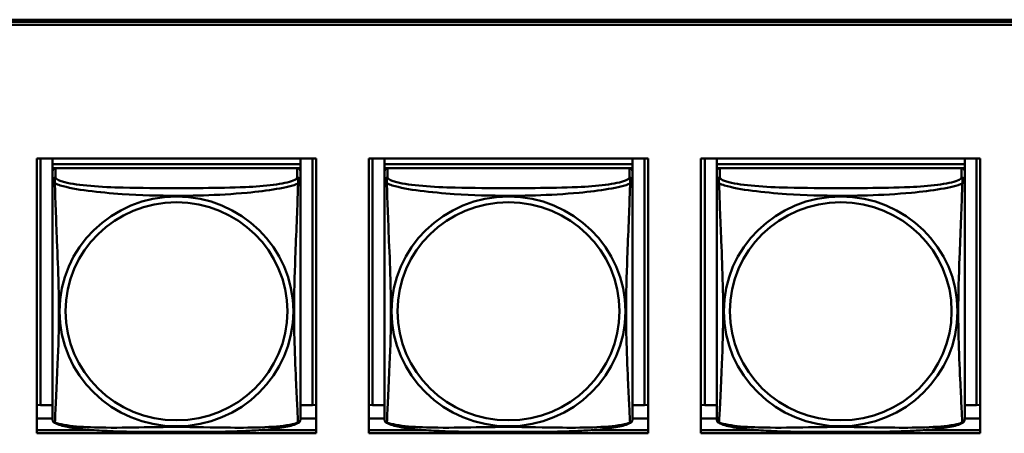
# Model space of a CAD drawing. Header units: inches. Extents: x 0.8 to 75.7, y -7.8 to 49.3.
# Tile 161 of 256: x 48.4 to 50.2, y 15.2 to 16. Entities that reach past the tile are written whole.
import ezdxf

# ---------------------------------------------------------------- set-up
doc = ezdxf.new("R2010")
doc.units = ezdxf.units.IN
doc.header["$MEASUREMENT"] = 0
doc.layers.add('Visible Edges(ROSSANSI)', color=7, linetype='Continuous', lineweight=50)
doc.layers.add('Visible Tangent Edges(ROSSANSI)', color=7, linetype='Continuous', lineweight=50)

msp = doc.modelspace()

# ---------------------------------------------------------------- linework, layer by layer
at = {"layer": 'Visible Edges(ROSSANSI)'}
for p, q in [((33.0242, 15.9996), (56.0803, 15.9996)), ((33.0242, 15.9958), (56.0803, 15.9958)), ((56.0803, 15.9958), (33.0242, 15.9958)), ((56.0803, 15.9898), (33.0242, 15.9898)), ((48.3883, 15.2127), (48.3883, 15.7354)), ((48.3883, 15.7354), (48.9208, 15.7354)), ((48.3957, 15.2663), (48.3957, 15.7354)), ((48.4183, 15.7354), (48.4183, 15.725)), ((48.8908, 15.725), (48.4183, 15.725)), ((48.4183, 15.725), (48.4183, 15.7168)), ((48.4183, 15.725), (48.8908, 15.725)), ((48.4183, 15.725), (48.4183, 15.725)), ((48.8908, 15.7354), (48.8908, 15.725)), ((48.8908, 15.725), (48.8908, 15.7168)), ((48.8908, 15.725), (48.8908, 15.725)), ((48.9134, 15.7354), (48.9134, 15.2663)), ((48.9208, 15.7354), (48.9208, 15.2127)), ((49.0209, 15.2127), (49.0209, 15.7354)), ((49.0209, 15.7354), (49.5533, 15.7354)), ((49.0282, 15.2663), (49.0282, 15.7354)), ((49.0509, 15.7354), (49.0509, 15.725)), ((49.5233, 15.725), (49.0509, 15.725)), ((49.0509, 15.725), (49.0509, 15.7168)), ((49.0509, 15.725), (49.5233, 15.725)), ((49.0509, 15.725), (49.0509, 15.725)), ((49.5233, 15.7354), (49.5233, 15.725)), ((49.5233, 15.725), (49.5233, 15.7168)), ((49.5233, 15.725), (49.5233, 15.725)), ((49.5459, 15.7354), (49.5459, 15.2663)), ((49.5533, 15.7354), (49.5533, 15.2127)), ((49.6534, 15.2127), (49.6534, 15.7354)), ((49.6534, 15.7354), (50.1859, 15.7354)), ((49.6612, 15.2663), (49.6612, 15.7354)), ((49.6838, 15.7354), (49.6838, 15.725)), ((50.1562, 15.725), (49.6838, 15.725)), ((49.6838, 15.725), (49.6838, 15.7168)), ((49.6838, 15.725), (50.1562, 15.725)), ((49.6838, 15.725), (49.6838, 15.725)), ((50.1562, 15.7354), (50.1562, 15.725)), ((50.1562, 15.725), (50.1562, 15.7168)), ((50.1562, 15.725), (50.1562, 15.725)), ((50.1789, 15.7354), (50.1789, 15.2663)), ((50.1859, 15.7354), (50.1859, 15.2127)), ((48.4183, 15.7111), (48.4183, 15.7168)), ((48.4183, 15.7168), (48.4241, 15.7168)), ((48.4183, 15.711), (48.4183, 15.6933)), ((48.8848, 15.7168), (48.4242, 15.7168)), ((48.885, 15.7168), (48.8908, 15.7168)), ((48.8908, 15.7168), (48.8908, 15.711)), ((48.8908, 15.6933), (48.8908, 15.711)), ((49.0509, 15.7111), (49.0509, 15.7168)), ((49.0509, 15.7168), (49.0567, 15.7168)), ((49.0509, 15.711), (49.0509, 15.6933)), ((49.5174, 15.7168), (49.0568, 15.7168)), ((49.5175, 15.7168), (49.5233, 15.7168)), ((49.5233, 15.7168), (49.5233, 15.711)), ((49.5233, 15.6933), (49.5233, 15.711)), ((49.6838, 15.7111), (49.6838, 15.7168)), ((49.6838, 15.7168), (49.6896, 15.7168)), ((49.6838, 15.711), (49.6838, 15.6933)), ((50.1503, 15.7168), (49.6897, 15.7168)), ((50.1504, 15.7168), (50.1562, 15.7168)), ((50.1562, 15.7168), (50.1562, 15.711)), ((50.1562, 15.6933), (50.1562, 15.711)), ((48.3957, 15.2663), (48.3883, 15.2666)), ((48.4183, 15.2663), (48.3957, 15.2663)), ((48.9134, 15.2663), (48.8908, 15.2663)), ((48.9134, 15.2663), (48.9208, 15.2666)), ((49.0282, 15.2663), (49.0209, 15.2666)), ((49.0509, 15.2663), (49.0282, 15.2663)), ((49.5459, 15.2663), (49.5233, 15.2663)), ((49.5459, 15.2663), (49.5533, 15.2666)), ((49.6612, 15.2663), (49.6534, 15.2666)), ((49.6838, 15.2663), (49.6612, 15.2663)), ((50.1789, 15.2663), (50.1562, 15.2663)), ((50.1789, 15.2663), (50.1859, 15.2666)), ((48.4183, 15.2406), (48.3883, 15.2406)), ((48.9208, 15.2406), (48.8908, 15.2406)), ((49.0509, 15.2406), (49.0209, 15.2406)), ((49.5533, 15.2406), (49.5233, 15.2406)), ((49.6838, 15.2406), (49.6534, 15.2406)), ((50.1859, 15.2406), (50.1562, 15.2406)), ((48.3883, 15.2187), (48.4951, 15.2187)), ((48.814, 15.2187), (48.9208, 15.2187)), ((49.0209, 15.2187), (49.1276, 15.2187)), ((49.4465, 15.2187), (49.5533, 15.2187)), ((49.6534, 15.2187), (49.7606, 15.2187)), ((50.0794, 15.2187), (50.1859, 15.2187)), ((48.9208, 15.2127), (48.3883, 15.2127)), ((49.5533, 15.2127), (49.0209, 15.2127)), ((50.1859, 15.2127), (49.6534, 15.2127))]:
    msp.add_line(p, q, dxfattribs=at)
for centre, start, end in [((48.4321, 15.2404), 180, 189.1496), ((48.877, 15.2404), 350.8504, 360), ((49.0646, 15.2404), 180, 189.1496), ((49.5095, 15.2404), 350.8504, 360), ((49.6976, 15.2404), 180, 189.1496), ((50.1425, 15.2404), 350.8504, 360)]:
    msp.add_arc(centre, 0.0138, start, end, dxfattribs=at)
for centre, major_axis, start_param, end_param in [((48.4242, 15.711), (-0.00591, 0), 4.712389, 6.283185), ((48.8848, 15.711), (0.00591, 0), 0, 1.570796), ((49.0568, 15.711), (-0.00591, 0), 4.712389, 6.283185), ((49.5174, 15.711), (0.00591, 0), 0, 1.570796), ((49.6897, 15.711), (-0.00591, 0), 4.712389, 6.283185), ((50.1503, 15.711), (0.00591, 0), 0, 1.570796)]:
    msp.add_ellipse(centre, major_axis=major_axis, ratio=0.981793, start_param=start_param, end_param=end_param, dxfattribs=at)
for points, knots in [([(48.4183, 15.6933), (48.4183, 15.6908), (48.4183, 15.6861), (48.4183, 15.68), (48.4183, 15.6688), (48.4183, 15.6524), (48.4183, 15.6345), (48.4183, 15.6167), (48.4183, 15.5975), (48.4183, 15.5783), (48.4183, 15.5512), (48.4183, 15.524), (48.4183, 15.4972), (48.4183, 15.4805), (48.4183, 15.4639), (48.4183, 15.4473), (48.4183, 15.414), (48.4183, 15.3808), (48.4183, 15.3486), (48.4183, 15.3085), (48.4183, 15.268), (48.4183, 15.2494), (48.4183, 15.2436), (48.4183, 15.2404), (48.4183, 15.2404)], [0.325731, 0.325731, 0.325731, 0.325731, 0.404774, 0.404774, 0.404774, 0.550532, 0.550532, 0.550532, 0.69629, 0.69629, 0.69629, 0.902598, 0.902598, 0.902598, 1.03154, 1.03154, 1.03154, 1.289425, 1.289425, 1.289425, 1.610774, 1.610774, 1.610774, 1.710218, 1.710218, 1.710218, 1.710218]), ([(48.8908, 15.2404), (48.8908, 15.2404), (48.8908, 15.2413), (48.8908, 15.2429), (48.8908, 15.2476), (48.8908, 15.2585), (48.8908, 15.2724), (48.8908, 15.2862), (48.8908, 15.3028), (48.8908, 15.3202), (48.8908, 15.3448), (48.8908, 15.3712), (48.8908, 15.3976), (48.8908, 15.4141), (48.8908, 15.4306), (48.8908, 15.4473), (48.8908, 15.4805), (48.8908, 15.5138), (48.8908, 15.5477), (48.8908, 15.5901), (48.8908, 15.6359), (48.8908, 15.6674), (48.8908, 15.6799), (48.8908, 15.6892), (48.8908, 15.6933)], [0.352862, 0.352862, 0.352862, 0.352862, 0.404774, 0.404774, 0.404774, 0.550532, 0.550532, 0.550532, 0.69629, 0.69629, 0.69629, 0.902598, 0.902598, 0.902598, 1.03154, 1.03154, 1.03154, 1.289425, 1.289425, 1.289425, 1.610774, 1.610774, 1.610774, 1.73735, 1.73735, 1.73735, 1.73735]), ([(49.0509, 15.6933), (49.0509, 15.6908), (49.0509, 15.6861), (49.0509, 15.68), (49.0509, 15.6688), (49.0509, 15.6524), (49.0509, 15.6345), (49.0509, 15.6167), (49.0509, 15.5975), (49.0509, 15.5783), (49.0509, 15.5512), (49.0509, 15.524), (49.0509, 15.4972), (49.0509, 15.4805), (49.0509, 15.4639), (49.0509, 15.4473), (49.0509, 15.414), (49.0509, 15.3808), (49.0509, 15.3486), (49.0509, 15.3085), (49.0509, 15.268), (49.0509, 15.2494), (49.0509, 15.2436), (49.0509, 15.2404), (49.0509, 15.2404)], [0.325731, 0.325731, 0.325731, 0.325731, 0.404774, 0.404774, 0.404774, 0.550532, 0.550532, 0.550532, 0.69629, 0.69629, 0.69629, 0.902598, 0.902598, 0.902598, 1.03154, 1.03154, 1.03154, 1.289425, 1.289425, 1.289425, 1.610774, 1.610774, 1.610774, 1.710218, 1.710218, 1.710218, 1.710218]), ([(49.5233, 15.2404), (49.5233, 15.2404), (49.5233, 15.2413), (49.5233, 15.2429), (49.5233, 15.2476), (49.5233, 15.2585), (49.5233, 15.2724), (49.5233, 15.2862), (49.5233, 15.3028), (49.5233, 15.3202), (49.5233, 15.3448), (49.5233, 15.3712), (49.5233, 15.3976), (49.5233, 15.4141), (49.5233, 15.4306), (49.5233, 15.4473), (49.5233, 15.4805), (49.5233, 15.5138), (49.5233, 15.5477), (49.5233, 15.5901), (49.5233, 15.6359), (49.5233, 15.6674), (49.5233, 15.6799), (49.5233, 15.6892), (49.5233, 15.6933)], [0.352862, 0.352862, 0.352862, 0.352862, 0.404774, 0.404774, 0.404774, 0.550532, 0.550532, 0.550532, 0.69629, 0.69629, 0.69629, 0.902598, 0.902598, 0.902598, 1.03154, 1.03154, 1.03154, 1.289425, 1.289425, 1.289425, 1.610774, 1.610774, 1.610774, 1.73735, 1.73735, 1.73735, 1.73735]), ([(49.6838, 15.6933), (49.6838, 15.6908), (49.6838, 15.6861), (49.6838, 15.68), (49.6838, 15.6688), (49.6838, 15.6524), (49.6838, 15.6345), (49.6838, 15.6167), (49.6838, 15.5975), (49.6838, 15.5783), (49.6838, 15.5512), (49.6838, 15.524), (49.6838, 15.4972), (49.6838, 15.4805), (49.6838, 15.4639), (49.6838, 15.4473), (49.6838, 15.414), (49.6838, 15.3808), (49.6838, 15.3486), (49.6838, 15.3085), (49.6838, 15.268), (49.6838, 15.2494), (49.6838, 15.2436), (49.6838, 15.2404), (49.6838, 15.2404)], [0.325731, 0.325731, 0.325731, 0.325731, 0.404774, 0.404774, 0.404774, 0.550532, 0.550532, 0.550532, 0.69629, 0.69629, 0.69629, 0.902598, 0.902598, 0.902598, 1.03154, 1.03154, 1.03154, 1.289425, 1.289425, 1.289425, 1.610774, 1.610774, 1.610774, 1.710218, 1.710218, 1.710218, 1.710218]), ([(50.1562, 15.2404), (50.1562, 15.2404), (50.1562, 15.2413), (50.1562, 15.2429), (50.1562, 15.2476), (50.1562, 15.2585), (50.1562, 15.2724), (50.1562, 15.2862), (50.1562, 15.3028), (50.1562, 15.3202), (50.1562, 15.3448), (50.1562, 15.3712), (50.1562, 15.3976), (50.1562, 15.4141), (50.1562, 15.4306), (50.1562, 15.4473), (50.1562, 15.4805), (50.1562, 15.5138), (50.1562, 15.5477), (50.1562, 15.5901), (50.1562, 15.6359), (50.1562, 15.6674), (50.1562, 15.6799), (50.1562, 15.6892), (50.1562, 15.6933)], [0.352862, 0.352862, 0.352862, 0.352862, 0.404774, 0.404774, 0.404774, 0.550532, 0.550532, 0.550532, 0.69629, 0.69629, 0.69629, 0.902598, 0.902598, 0.902598, 1.03154, 1.03154, 1.03154, 1.289425, 1.289425, 1.289425, 1.610774, 1.610774, 1.610774, 1.73735, 1.73735, 1.73735, 1.73735]), ([(48.4225, 15.2323), (48.4219, 15.2326), (48.4214, 15.2329), (48.4205, 15.2338), (48.4201, 15.2342), (48.4195, 15.2351), (48.4193, 15.2355), (48.4189, 15.2364), (48.4188, 15.2368), (48.4186, 15.2375), (48.4185, 15.2379), (48.4185, 15.2382)], [0.02273771, 0.02273771, 0.02273771, 0.02273771, 0.02954865, 0.02954865, 0.03635958, 0.03635958, 0.04317052, 0.04317052, 0.04998146, 0.04998146, 0.0567924, 0.0567924, 0.0567924, 0.0567924]), ([(48.8866, 15.2323), (48.8832, 15.2305), (48.8797, 15.2292), (48.8717, 15.2268), (48.8672, 15.2257), (48.8577, 15.2239), (48.8527, 15.223), (48.8416, 15.2214), (48.8354, 15.2207), (48.8215, 15.2193), (48.8137, 15.2187), (48.7959, 15.2175), (48.7857, 15.217), (48.7608, 15.2161), (48.746, 15.2157), (48.7144, 15.2153), (48.6973, 15.2152), (48.6633, 15.2151), (48.6464, 15.2151), (48.6124, 15.2152), (48.5953, 15.2153), (48.5613, 15.2157), (48.5442, 15.2161), (48.5139, 15.2174), (48.5008, 15.2182), (48.4798, 15.22), (48.4718, 15.2209), (48.4582, 15.2227), (48.4524, 15.2236), (48.4424, 15.2256), (48.438, 15.2267), (48.4297, 15.2291), (48.426, 15.2304), (48.4225, 15.2323)], [-1.678204, -1.678204, -1.678204, -1.678204, -1.629815, -1.629815, -1.580861, -1.580861, -1.532583, -1.532583, -1.479316, -1.479316, -1.416961, -1.416961, -1.337799, -1.337799, -1.226353, -1.226353, -1.09702, -1.09702, -0.967687, -0.967687, -0.838354, -0.838354, -0.709022, -0.709022, -0.60577, -0.60577, -0.53827, -0.53827, -0.483941, -0.483941, -0.435529, -0.435529, -0.384876, -0.384876, -0.384876, -0.384876]), ([(48.8866, 15.2323), (48.8871, 15.2326), (48.8876, 15.2329), (48.8885, 15.2338), (48.8889, 15.2342), (48.8895, 15.2351), (48.8898, 15.2355), (48.8901, 15.2364), (48.8903, 15.2368), (48.8905, 15.2375), (48.8905, 15.2379), (48.8906, 15.2382)], [0.02273771, 0.02273771, 0.02273771, 0.02273771, 0.02954865, 0.02954865, 0.03635958, 0.03635958, 0.04317052, 0.04317052, 0.04998146, 0.04998146, 0.0567924, 0.0567924, 0.0567924, 0.0567924]), ([(49.055, 15.2323), (49.0545, 15.2326), (49.054, 15.2329), (49.0531, 15.2338), (49.0527, 15.2342), (49.0521, 15.2351), (49.0518, 15.2355), (49.0515, 15.2364), (49.0514, 15.2368), (49.0512, 15.2375), (49.0511, 15.2379), (49.051, 15.2382)], [0.02273771, 0.02273771, 0.02273771, 0.02273771, 0.02954865, 0.02954865, 0.03635958, 0.03635958, 0.04317052, 0.04317052, 0.04998146, 0.04998146, 0.0567924, 0.0567924, 0.0567924, 0.0567924]), ([(49.5191, 15.2323), (49.5157, 15.2305), (49.5122, 15.2292), (49.5042, 15.2268), (49.4998, 15.2257), (49.4903, 15.2239), (49.4853, 15.223), (49.4741, 15.2214), (49.4679, 15.2207), (49.454, 15.2193), (49.4463, 15.2187), (49.4285, 15.2175), (49.4182, 15.217), (49.3933, 15.2161), (49.3786, 15.2157), (49.3469, 15.2153), (49.3299, 15.2152), (49.2959, 15.2151), (49.2789, 15.2151), (49.2449, 15.2152), (49.2279, 15.2153), (49.1939, 15.2157), (49.1767, 15.2161), (49.1465, 15.2174), (49.1334, 15.2182), (49.1124, 15.22), (49.1043, 15.2209), (49.0907, 15.2227), (49.085, 15.2236), (49.0749, 15.2256), (49.0705, 15.2267), (49.0623, 15.2291), (49.0586, 15.2304), (49.055, 15.2323)], [-1.678204, -1.678204, -1.678204, -1.678204, -1.629815, -1.629815, -1.580861, -1.580861, -1.532583, -1.532583, -1.479316, -1.479316, -1.416961, -1.416961, -1.337799, -1.337799, -1.226353, -1.226353, -1.09702, -1.09702, -0.967687, -0.967687, -0.838354, -0.838354, -0.709022, -0.709022, -0.60577, -0.60577, -0.53827, -0.53827, -0.483941, -0.483941, -0.435529, -0.435529, -0.384876, -0.384876, -0.384876, -0.384876]), ([(49.5191, 15.2323), (49.5197, 15.2326), (49.5202, 15.2329), (49.5211, 15.2338), (49.5215, 15.2342), (49.5221, 15.2351), (49.5223, 15.2355), (49.5227, 15.2364), (49.5228, 15.2368), (49.523, 15.2375), (49.5231, 15.2379), (49.5231, 15.2382)], [0.02273771, 0.02273771, 0.02273771, 0.02273771, 0.02954865, 0.02954865, 0.03635958, 0.03635958, 0.04317052, 0.04317052, 0.04998146, 0.04998146, 0.0567924, 0.0567924, 0.0567924, 0.0567924]), ([(49.688, 15.2323), (49.6874, 15.2326), (49.6869, 15.2329), (49.686, 15.2338), (49.6856, 15.2342), (49.685, 15.2351), (49.6848, 15.2355), (49.6844, 15.2364), (49.6843, 15.2368), (49.6841, 15.2375), (49.684, 15.2379), (49.684, 15.2382)], [0.02273771, 0.02273771, 0.02273771, 0.02273771, 0.02954865, 0.02954865, 0.03635958, 0.03635958, 0.04317052, 0.04317052, 0.04998146, 0.04998146, 0.0567924, 0.0567924, 0.0567924, 0.0567924]), ([(50.1521, 15.2323), (50.1487, 15.2305), (50.1452, 15.2292), (50.1372, 15.2268), (50.1327, 15.2257), (50.1232, 15.2239), (50.1182, 15.223), (50.1071, 15.2214), (50.1009, 15.2207), (50.087, 15.2193), (50.0792, 15.2187), (50.0614, 15.2175), (50.0512, 15.217), (50.0263, 15.2161), (50.0115, 15.2157), (49.9799, 15.2153), (49.9628, 15.2152), (49.9288, 15.2151), (49.9118, 15.2151), (49.8778, 15.2152), (49.8608, 15.2153), (49.8268, 15.2157), (49.8097, 15.2161), (49.7794, 15.2174), (49.7663, 15.2182), (49.7453, 15.22), (49.7373, 15.2209), (49.7236, 15.2227), (49.7179, 15.2236), (49.7079, 15.2256), (49.7034, 15.2267), (49.6952, 15.2291), (49.6915, 15.2304), (49.688, 15.2323)], [-1.678204, -1.678204, -1.678204, -1.678204, -1.629815, -1.629815, -1.580861, -1.580861, -1.532583, -1.532583, -1.479316, -1.479316, -1.416961, -1.416961, -1.337799, -1.337799, -1.226353, -1.226353, -1.09702, -1.09702, -0.967687, -0.967687, -0.838354, -0.838354, -0.709022, -0.709022, -0.60577, -0.60577, -0.53827, -0.53827, -0.483941, -0.483941, -0.435529, -0.435529, -0.384876, -0.384876, -0.384876, -0.384876]), ([(50.1521, 15.2323), (50.1526, 15.2326), (50.1531, 15.2329), (50.154, 15.2338), (50.1544, 15.2342), (50.155, 15.2351), (50.1553, 15.2355), (50.1556, 15.2364), (50.1557, 15.2368), (50.1559, 15.2375), (50.156, 15.2379), (50.1561, 15.2382)], [0.02273771, 0.02273771, 0.02273771, 0.02273771, 0.02954865, 0.02954865, 0.03635958, 0.03635958, 0.04317052, 0.04317052, 0.04998146, 0.04998146, 0.0567924, 0.0567924, 0.0567924, 0.0567924])]:
    msp.add_open_spline(points, degree=3, knots=knots, dxfattribs=at)
at = {"layer": 'Visible Tangent Edges(ROSSANSI)'}
for p, q in [((48.4242, 15.6991), (48.4242, 15.7168)), ((48.8848, 15.7168), (48.8848, 15.6991)), ((49.0568, 15.6991), (49.0568, 15.7168)), ((49.5174, 15.7168), (49.5174, 15.6991)), ((49.6897, 15.6991), (49.6897, 15.7168)), ((50.1503, 15.7168), (50.1503, 15.6991))]:
    msp.add_line(p, q, dxfattribs=at)
for centre, major_axis, start_param, end_param in [((48.4242, 15.6933), (-0.00591, 0), 4.712389, 6.283185), ((48.8848, 15.6933), (0.00591, 0), 0, 1.570796), ((49.0568, 15.6933), (-0.00591, 0), 4.712389, 6.283185), ((49.5174, 15.6933), (0.00591, 0), 0, 1.570796), ((49.6897, 15.6933), (-0.00591, 0), 4.712389, 6.283185), ((50.1503, 15.6933), (0.00591, 0), 0, 1.570796)]:
    msp.add_ellipse(centre, major_axis=major_axis, ratio=0.981793, start_param=start_param, end_param=end_param, dxfattribs=at)
for centre, major_axis in [((48.6545, 15.4446), (-0.2227, 0)), ((49.2871, 15.4446), (-0.2227, 0)), ((49.92, 15.4446), (-0.2227, 0)), ((48.6545, 15.4448), (-0.2113, 0)), ((49.2871, 15.4448), (-0.2113, 0)), ((49.92, 15.4448), (-0.2113, 0))]:
    msp.add_ellipse(centre, major_axis=major_axis, ratio=0.981793, dxfattribs=at)
for points, knots in [([(48.4183, 15.6933), (48.4183, 15.693), (48.4183, 15.6928), (48.4184, 15.6924), (48.4184, 15.6922), (48.4186, 15.6919), (48.4186, 15.6918), (48.4188, 15.6916), (48.4188, 15.6915), (48.4191, 15.6912), (48.4192, 15.691), (48.4198, 15.6905), (48.4203, 15.6901), (48.4214, 15.6891), (48.4221, 15.6886), (48.4228, 15.688)], [-0.0844808, -0.0844808, -0.0844808, -0.0844808, -0.06943799, -0.06943799, -0.05587828, -0.05587828, -0.04740346, -0.04740346, -0.04210669, -0.04210669, -0.03151317, -0.03151317, -0.01456352, -0.01456352, 0.00026741, 0.00026741, 0.00026741, 0.00026741]), ([(48.4228, 15.688), (48.4226, 15.6892), (48.4225, 15.6902), (48.4225, 15.6922), (48.4225, 15.6931), (48.4227, 15.6944), (48.4228, 15.6949), (48.4229, 15.6955), (48.423, 15.6957), (48.4232, 15.6962), (48.4233, 15.6965), (48.4235, 15.6972), (48.4237, 15.6976), (48.424, 15.6984), (48.4241, 15.6988), (48.4242, 15.6991)], [-0.00026741, -0.00026741, -0.00026741, -0.00026741, 0.01456352, 0.01456352, 0.03151317, 0.03151317, 0.04210669, 0.04210669, 0.04740346, 0.04740346, 0.05587828, 0.05587828, 0.06943799, 0.06943799, 0.0844808, 0.0844808, 0.0844808, 0.0844808]), ([(48.4228, 15.2331), (48.423, 15.2347), (48.4231, 15.237), (48.4233, 15.2399), (48.4243, 15.2597), (48.4265, 15.3029), (48.4282, 15.3444), (48.4295, 15.3777), (48.4305, 15.4112), (48.4305, 15.4447), (48.4305, 15.4614), (48.4303, 15.4782), (48.4299, 15.4952), (48.4292, 15.5224), (48.4281, 15.5504), (48.4269, 15.579), (48.4261, 15.5992), (48.4252, 15.6196), (48.4245, 15.6389), (48.4238, 15.658), (48.4232, 15.6757), (48.4228, 15.688)], [-1.657319, -1.657319, -1.657319, -1.657319, -1.610774, -1.610774, -1.610774, -1.289425, -1.289425, -1.289425, -1.03154, -1.03154, -1.03154, -0.902598, -0.902598, -0.902598, -0.69629, -0.69629, -0.69629, -0.550532, -0.550532, -0.550532, -0.405761, -0.405761, -0.405761, -0.405761]), ([(48.4228, 15.688), (48.4257, 15.6868), (48.4292, 15.6855), (48.4332, 15.6843), (48.4608, 15.6759), (48.5078, 15.6708), (48.5513, 15.6679), (48.5863, 15.6656), (48.6205, 15.6646), (48.6545, 15.6646), (48.6716, 15.6646), (48.6886, 15.6648), (48.7058, 15.6654), (48.7333, 15.6663), (48.7614, 15.6678), (48.7891, 15.6704), (48.8086, 15.6722), (48.828, 15.6745), (48.8453, 15.6775), (48.8624, 15.6804), (48.8774, 15.684), (48.8862, 15.688)], [-1.657319, -1.657319, -1.657319, -1.657319, -1.610774, -1.610774, -1.610774, -1.289425, -1.289425, -1.289425, -1.03154, -1.03154, -1.03154, -0.902598, -0.902598, -0.902598, -0.69629, -0.69629, -0.69629, -0.550532, -0.550532, -0.550532, -0.405761, -0.405761, -0.405761, -0.405761]), ([(48.8848, 15.6991), (48.8843, 15.6972), (48.8815, 15.6952), (48.8771, 15.6934), (48.869, 15.6901), (48.8551, 15.6874), (48.839, 15.6854), (48.8228, 15.6834), (48.8046, 15.682), (48.786, 15.6812), (48.7596, 15.6799), (48.7324, 15.6795), (48.7053, 15.6793), (48.6884, 15.6792), (48.6715, 15.6792), (48.6545, 15.6792), (48.6207, 15.6792), (48.5868, 15.6792), (48.5531, 15.6801), (48.5111, 15.6812), (48.4672, 15.6839), (48.4416, 15.6903), (48.4316, 15.6929), (48.4252, 15.696), (48.4242, 15.6991)], [0.325731, 0.325731, 0.325731, 0.325731, 0.404774, 0.404774, 0.404774, 0.550532, 0.550532, 0.550532, 0.69629, 0.69629, 0.69629, 0.902598, 0.902598, 0.902598, 1.03154, 1.03154, 1.03154, 1.289425, 1.289425, 1.289425, 1.610774, 1.610774, 1.610774, 1.73735, 1.73735, 1.73735, 1.73735]), ([(48.8862, 15.688), (48.8861, 15.6841), (48.886, 15.6795), (48.8858, 15.6745), (48.8847, 15.6401), (48.8826, 15.5909), (48.8809, 15.547), (48.8795, 15.5117), (48.8785, 15.4781), (48.8785, 15.4447), (48.8785, 15.4279), (48.8788, 15.4112), (48.8792, 15.3945), (48.8799, 15.3677), (48.881, 15.3406), (48.8822, 15.3148), (48.883, 15.2966), (48.8838, 15.2791), (48.8846, 15.2643), (48.8853, 15.2497), (48.8859, 15.2381), (48.8862, 15.2331)], [-1.657319, -1.657319, -1.657319, -1.657319, -1.610774, -1.610774, -1.610774, -1.289425, -1.289425, -1.289425, -1.03154, -1.03154, -1.03154, -0.902598, -0.902598, -0.902598, -0.69629, -0.69629, -0.69629, -0.550532, -0.550532, -0.550532, -0.405761, -0.405761, -0.405761, -0.405761]), ([(48.8848, 15.6991), (48.8849, 15.6988), (48.8851, 15.6984), (48.8854, 15.6976), (48.8855, 15.6972), (48.8858, 15.6965), (48.8859, 15.6962), (48.8861, 15.6957), (48.8861, 15.6955), (48.8863, 15.6949), (48.8864, 15.6944), (48.8866, 15.6931), (48.8866, 15.6922), (48.8865, 15.6902), (48.8864, 15.6892), (48.8862, 15.688)], [-0.0844808, -0.0844808, -0.0844808, -0.0844808, -0.06943799, -0.06943799, -0.05587828, -0.05587828, -0.04740346, -0.04740346, -0.04210669, -0.04210669, -0.03151317, -0.03151317, -0.01456352, -0.01456352, 0.00026741, 0.00026741, 0.00026741, 0.00026741]), ([(48.8862, 15.688), (48.887, 15.6886), (48.8876, 15.6891), (48.8888, 15.6901), (48.8892, 15.6905), (48.8898, 15.691), (48.89, 15.6912), (48.8902, 15.6915), (48.8903, 15.6916), (48.8904, 15.6918), (48.8905, 15.6919), (48.8906, 15.6922), (48.8907, 15.6924), (48.8907, 15.6928), (48.8908, 15.693), (48.8908, 15.6933)], [-0.00026741, -0.00026741, -0.00026741, -0.00026741, 0.01456352, 0.01456352, 0.03151317, 0.03151317, 0.04210669, 0.04210669, 0.04740346, 0.04740346, 0.05587828, 0.05587828, 0.06943799, 0.06943799, 0.0844808, 0.0844808, 0.0844808, 0.0844808]), ([(49.0509, 15.6933), (49.0509, 15.693), (49.0509, 15.6928), (49.0509, 15.6924), (49.051, 15.6922), (49.0511, 15.6919), (49.0512, 15.6918), (49.0513, 15.6916), (49.0514, 15.6915), (49.0516, 15.6912), (49.0518, 15.691), (49.0524, 15.6905), (49.0528, 15.6901), (49.054, 15.6891), (49.0546, 15.6886), (49.0554, 15.688)], [-0.0844808, -0.0844808, -0.0844808, -0.0844808, -0.06943799, -0.06943799, -0.05587828, -0.05587828, -0.04740346, -0.04740346, -0.04210669, -0.04210669, -0.03151317, -0.03151317, -0.01456352, -0.01456352, 0.00026741, 0.00026741, 0.00026741, 0.00026741]), ([(49.0554, 15.688), (49.0552, 15.6892), (49.0551, 15.6902), (49.055, 15.6922), (49.0551, 15.6931), (49.0552, 15.6944), (49.0553, 15.6949), (49.0555, 15.6955), (49.0556, 15.6957), (49.0557, 15.6962), (49.0558, 15.6965), (49.0561, 15.6972), (49.0562, 15.6976), (49.0565, 15.6984), (49.0567, 15.6988), (49.0568, 15.6991)], [-0.00026741, -0.00026741, -0.00026741, -0.00026741, 0.01456352, 0.01456352, 0.03151317, 0.03151317, 0.04210669, 0.04210669, 0.04740346, 0.04740346, 0.05587828, 0.05587828, 0.06943799, 0.06943799, 0.0844808, 0.0844808, 0.0844808, 0.0844808]), ([(49.0554, 15.2331), (49.0555, 15.2347), (49.0556, 15.237), (49.0558, 15.2399), (49.0569, 15.2597), (49.059, 15.3029), (49.0607, 15.3444), (49.0621, 15.3777), (49.0631, 15.4112), (49.0631, 15.4447), (49.0631, 15.4614), (49.0629, 15.4782), (49.0624, 15.4952), (49.0618, 15.5224), (49.0606, 15.5504), (49.0594, 15.579), (49.0586, 15.5992), (49.0578, 15.6196), (49.057, 15.6389), (49.0563, 15.658), (49.0557, 15.6757), (49.0554, 15.688)], [-1.657319, -1.657319, -1.657319, -1.657319, -1.610774, -1.610774, -1.610774, -1.289425, -1.289425, -1.289425, -1.03154, -1.03154, -1.03154, -0.902598, -0.902598, -0.902598, -0.69629, -0.69629, -0.69629, -0.550532, -0.550532, -0.550532, -0.405761, -0.405761, -0.405761, -0.405761]), ([(49.0554, 15.688), (49.0582, 15.6868), (49.0617, 15.6855), (49.0657, 15.6843), (49.0933, 15.6759), (49.1404, 15.6708), (49.1839, 15.6679), (49.2188, 15.6656), (49.253, 15.6646), (49.2871, 15.6646), (49.3041, 15.6646), (49.3212, 15.6648), (49.3383, 15.6654), (49.3658, 15.6663), (49.394, 15.6678), (49.4216, 15.6704), (49.4412, 15.6722), (49.4605, 15.6745), (49.4778, 15.6775), (49.495, 15.6804), (49.5099, 15.684), (49.5188, 15.688)], [-1.657319, -1.657319, -1.657319, -1.657319, -1.610774, -1.610774, -1.610774, -1.289425, -1.289425, -1.289425, -1.03154, -1.03154, -1.03154, -0.902598, -0.902598, -0.902598, -0.69629, -0.69629, -0.69629, -0.550532, -0.550532, -0.550532, -0.405761, -0.405761, -0.405761, -0.405761]), ([(49.5174, 15.6991), (49.5168, 15.6972), (49.5141, 15.6952), (49.5097, 15.6934), (49.5016, 15.6901), (49.4877, 15.6874), (49.4715, 15.6854), (49.4554, 15.6834), (49.4372, 15.682), (49.4186, 15.6812), (49.3922, 15.6799), (49.3649, 15.6795), (49.3378, 15.6793), (49.3209, 15.6792), (49.304, 15.6792), (49.2871, 15.6792), (49.2532, 15.6792), (49.2194, 15.6792), (49.1857, 15.6801), (49.1437, 15.6812), (49.0997, 15.6839), (49.0742, 15.6903), (49.0641, 15.6929), (49.0577, 15.696), (49.0568, 15.6991)], [0.325731, 0.325731, 0.325731, 0.325731, 0.404774, 0.404774, 0.404774, 0.550532, 0.550532, 0.550532, 0.69629, 0.69629, 0.69629, 0.902598, 0.902598, 0.902598, 1.03154, 1.03154, 1.03154, 1.289425, 1.289425, 1.289425, 1.610774, 1.610774, 1.610774, 1.73735, 1.73735, 1.73735, 1.73735]), ([(49.5188, 15.688), (49.5187, 15.6841), (49.5185, 15.6795), (49.5184, 15.6745), (49.5173, 15.6401), (49.5151, 15.5909), (49.5134, 15.547), (49.5121, 15.5117), (49.5111, 15.4781), (49.5111, 15.4447), (49.5111, 15.4279), (49.5113, 15.4112), (49.5117, 15.3945), (49.5124, 15.3677), (49.5135, 15.3406), (49.5147, 15.3148), (49.5156, 15.2966), (49.5164, 15.2791), (49.5171, 15.2643), (49.5178, 15.2497), (49.5184, 15.2381), (49.5188, 15.2331)], [-1.657319, -1.657319, -1.657319, -1.657319, -1.610774, -1.610774, -1.610774, -1.289425, -1.289425, -1.289425, -1.03154, -1.03154, -1.03154, -0.902598, -0.902598, -0.902598, -0.69629, -0.69629, -0.69629, -0.550532, -0.550532, -0.550532, -0.405761, -0.405761, -0.405761, -0.405761]), ([(49.5174, 15.6991), (49.5175, 15.6988), (49.5176, 15.6984), (49.5179, 15.6976), (49.5181, 15.6972), (49.5184, 15.6965), (49.5185, 15.6962), (49.5186, 15.6957), (49.5187, 15.6955), (49.5188, 15.6949), (49.5189, 15.6944), (49.5191, 15.6931), (49.5192, 15.6922), (49.5191, 15.6902), (49.519, 15.6892), (49.5188, 15.688)], [-0.0844808, -0.0844808, -0.0844808, -0.0844808, -0.06943799, -0.06943799, -0.05587828, -0.05587828, -0.04740346, -0.04740346, -0.04210669, -0.04210669, -0.03151317, -0.03151317, -0.01456352, -0.01456352, 0.00026741, 0.00026741, 0.00026741, 0.00026741]), ([(49.5188, 15.688), (49.5195, 15.6886), (49.5202, 15.6891), (49.5213, 15.6901), (49.5218, 15.6905), (49.5224, 15.691), (49.5226, 15.6912), (49.5228, 15.6915), (49.5228, 15.6916), (49.523, 15.6918), (49.5231, 15.6919), (49.5232, 15.6922), (49.5232, 15.6924), (49.5233, 15.6928), (49.5233, 15.693), (49.5233, 15.6933)], [-0.00026741, -0.00026741, -0.00026741, -0.00026741, 0.01456352, 0.01456352, 0.03151317, 0.03151317, 0.04210669, 0.04210669, 0.04740346, 0.04740346, 0.05587828, 0.05587828, 0.06943799, 0.06943799, 0.0844808, 0.0844808, 0.0844808, 0.0844808]), ([(49.6838, 15.6933), (49.6838, 15.693), (49.6838, 15.6928), (49.6839, 15.6924), (49.6839, 15.6922), (49.684, 15.6919), (49.6841, 15.6918), (49.6843, 15.6916), (49.6843, 15.6915), (49.6845, 15.6912), (49.6847, 15.691), (49.6853, 15.6905), (49.6858, 15.6901), (49.6869, 15.6891), (49.6876, 15.6886), (49.6883, 15.688)], [-0.0844808, -0.0844808, -0.0844808, -0.0844808, -0.06943799, -0.06943799, -0.05587828, -0.05587828, -0.04740346, -0.04740346, -0.04210669, -0.04210669, -0.03151317, -0.03151317, -0.01456352, -0.01456352, 0.00026741, 0.00026741, 0.00026741, 0.00026741]), ([(49.6883, 15.688), (49.6881, 15.6892), (49.688, 15.6902), (49.6879, 15.6922), (49.688, 15.6931), (49.6882, 15.6944), (49.6883, 15.6949), (49.6884, 15.6955), (49.6885, 15.6957), (49.6886, 15.6962), (49.6887, 15.6965), (49.689, 15.6972), (49.6892, 15.6976), (49.6895, 15.6984), (49.6896, 15.6988), (49.6897, 15.6991)], [-0.00026741, -0.00026741, -0.00026741, -0.00026741, 0.01456352, 0.01456352, 0.03151317, 0.03151317, 0.04210669, 0.04210669, 0.04740346, 0.04740346, 0.05587828, 0.05587828, 0.06943799, 0.06943799, 0.0844808, 0.0844808, 0.0844808, 0.0844808]), ([(49.6883, 15.2331), (49.6884, 15.2347), (49.6886, 15.237), (49.6887, 15.2399), (49.6898, 15.2597), (49.692, 15.3029), (49.6937, 15.3444), (49.695, 15.3777), (49.696, 15.4112), (49.696, 15.4447), (49.696, 15.4614), (49.6958, 15.4782), (49.6954, 15.4952), (49.6947, 15.5224), (49.6935, 15.5504), (49.6924, 15.579), (49.6915, 15.5992), (49.6907, 15.6196), (49.69, 15.6389), (49.6893, 15.658), (49.6887, 15.6757), (49.6883, 15.688)], [-1.657319, -1.657319, -1.657319, -1.657319, -1.610774, -1.610774, -1.610774, -1.289425, -1.289425, -1.289425, -1.03154, -1.03154, -1.03154, -0.902598, -0.902598, -0.902598, -0.69629, -0.69629, -0.69629, -0.550532, -0.550532, -0.550532, -0.405761, -0.405761, -0.405761, -0.405761]), ([(49.6883, 15.688), (49.6912, 15.6868), (49.6947, 15.6855), (49.6987, 15.6843), (49.7263, 15.6759), (49.7733, 15.6708), (49.8168, 15.6679), (49.8518, 15.6656), (49.8859, 15.6646), (49.92, 15.6646), (49.9371, 15.6646), (49.9541, 15.6648), (49.9713, 15.6654), (49.9988, 15.6663), (50.0269, 15.6678), (50.0546, 15.6704), (50.0741, 15.6722), (50.0935, 15.6745), (50.1108, 15.6775), (50.1279, 15.6804), (50.1429, 15.684), (50.1517, 15.688)], [-1.657319, -1.657319, -1.657319, -1.657319, -1.610774, -1.610774, -1.610774, -1.289425, -1.289425, -1.289425, -1.03154, -1.03154, -1.03154, -0.902598, -0.902598, -0.902598, -0.69629, -0.69629, -0.69629, -0.550532, -0.550532, -0.550532, -0.405761, -0.405761, -0.405761, -0.405761]), ([(50.1503, 15.6991), (50.1497, 15.6972), (50.147, 15.6952), (50.1426, 15.6934), (50.1345, 15.6901), (50.1206, 15.6874), (50.1045, 15.6854), (50.0883, 15.6834), (50.0701, 15.682), (50.0515, 15.6812), (50.0251, 15.6799), (49.9978, 15.6795), (49.9708, 15.6793), (49.9539, 15.6792), (49.9369, 15.6792), (49.92, 15.6792), (49.8862, 15.6792), (49.8523, 15.6792), (49.8186, 15.6801), (49.7766, 15.6812), (49.7327, 15.6839), (49.7071, 15.6903), (49.6971, 15.6929), (49.6906, 15.696), (49.6897, 15.6991)], [0.325731, 0.325731, 0.325731, 0.325731, 0.404774, 0.404774, 0.404774, 0.550532, 0.550532, 0.550532, 0.69629, 0.69629, 0.69629, 0.902598, 0.902598, 0.902598, 1.03154, 1.03154, 1.03154, 1.289425, 1.289425, 1.289425, 1.610774, 1.610774, 1.610774, 1.73735, 1.73735, 1.73735, 1.73735]), ([(50.1517, 15.688), (50.1516, 15.6841), (50.1515, 15.6795), (50.1513, 15.6745), (50.1502, 15.6401), (50.1481, 15.5909), (50.1464, 15.547), (50.145, 15.5117), (50.144, 15.4781), (50.144, 15.4447), (50.144, 15.4279), (50.1442, 15.4112), (50.1447, 15.3945), (50.1453, 15.3677), (50.1465, 15.3406), (50.1477, 15.3148), (50.1485, 15.2966), (50.1493, 15.2791), (50.1501, 15.2643), (50.1508, 15.2497), (50.1514, 15.2381), (50.1517, 15.2331)], [-1.657319, -1.657319, -1.657319, -1.657319, -1.610774, -1.610774, -1.610774, -1.289425, -1.289425, -1.289425, -1.03154, -1.03154, -1.03154, -0.902598, -0.902598, -0.902598, -0.69629, -0.69629, -0.69629, -0.550532, -0.550532, -0.550532, -0.405761, -0.405761, -0.405761, -0.405761]), ([(50.1503, 15.6991), (50.1504, 15.6988), (50.1506, 15.6984), (50.1509, 15.6976), (50.151, 15.6972), (50.1513, 15.6965), (50.1514, 15.6962), (50.1515, 15.6957), (50.1516, 15.6955), (50.1518, 15.6949), (50.1519, 15.6944), (50.152, 15.6931), (50.1521, 15.6922), (50.152, 15.6902), (50.1519, 15.6892), (50.1517, 15.688)], [-0.0844808, -0.0844808, -0.0844808, -0.0844808, -0.06943799, -0.06943799, -0.05587828, -0.05587828, -0.04740346, -0.04740346, -0.04210669, -0.04210669, -0.03151317, -0.03151317, -0.01456352, -0.01456352, 0.00026741, 0.00026741, 0.00026741, 0.00026741]), ([(50.1517, 15.688), (50.1525, 15.6886), (50.1531, 15.6891), (50.1543, 15.6901), (50.1547, 15.6905), (50.1553, 15.691), (50.1555, 15.6912), (50.1557, 15.6915), (50.1558, 15.6916), (50.1559, 15.6918), (50.156, 15.6919), (50.1561, 15.6922), (50.1562, 15.6924), (50.1562, 15.6928), (50.1562, 15.693), (50.1562, 15.6933)], [-0.00026741, -0.00026741, -0.00026741, -0.00026741, 0.01456352, 0.01456352, 0.03151317, 0.03151317, 0.04210669, 0.04210669, 0.04740346, 0.04740346, 0.05587828, 0.05587828, 0.06943799, 0.06943799, 0.0844808, 0.0844808, 0.0844808, 0.0844808]), ([(48.4228, 15.2331), (48.4221, 15.2333), (48.4214, 15.2336), (48.4203, 15.2344), (48.4198, 15.2349), (48.4192, 15.2358), (48.4191, 15.2362), (48.4188, 15.2367), (48.4188, 15.2369), (48.4186, 15.2374), (48.4186, 15.2378), (48.4185, 15.2381), (48.4185, 15.2381), (48.4185, 15.2382)], [-0.00026741, -0.00026741, -0.00026741, -0.00026741, 0.01456352, 0.01456352, 0.03151317, 0.03151317, 0.04210669, 0.04210669, 0.04740346, 0.04740346, 0.05587828, 0.05587828, 0.0567924, 0.0567924, 0.0567924, 0.0567924]), ([(48.4225, 15.2323), (48.4225, 15.2323), (48.4225, 15.2323), (48.4225, 15.2325), (48.4226, 15.2328), (48.4228, 15.2331)], [-0.02273771, -0.02273771, -0.02273771, -0.02273771, -0.01456352, -0.01456352, 0.00026741, 0.00026741, 0.00026741, 0.00026741]), ([(48.8862, 15.2331), (48.8834, 15.232), (48.8799, 15.231), (48.8759, 15.2301), (48.8483, 15.2239), (48.8012, 15.223), (48.7577, 15.2234), (48.7228, 15.2238), (48.6886, 15.2247), (48.6545, 15.2247), (48.6375, 15.2247), (48.6204, 15.2245), (48.6033, 15.2243), (48.5758, 15.2238), (48.5476, 15.2231), (48.52, 15.2234), (48.5004, 15.2236), (48.4811, 15.2242), (48.4638, 15.2258), (48.4466, 15.2273), (48.4317, 15.2298), (48.4228, 15.2331)], [-1.657319, -1.657319, -1.657319, -1.657319, -1.610774, -1.610774, -1.610774, -1.289425, -1.289425, -1.289425, -1.03154, -1.03154, -1.03154, -0.902598, -0.902598, -0.902598, -0.69629, -0.69629, -0.69629, -0.550532, -0.550532, -0.550532, -0.405761, -0.405761, -0.405761, -0.405761]), ([(48.8906, 15.2382), (48.8906, 15.2381), (48.8906, 15.2381), (48.8905, 15.2378), (48.8904, 15.2374), (48.8903, 15.2369), (48.8902, 15.2367), (48.89, 15.2362), (48.8898, 15.2358), (48.8892, 15.2349), (48.8888, 15.2344), (48.8876, 15.2336), (48.887, 15.2333), (48.8862, 15.2331)], [-0.0567924, -0.0567924, -0.0567924, -0.0567924, -0.05587828, -0.05587828, -0.04740346, -0.04740346, -0.04210669, -0.04210669, -0.03151317, -0.03151317, -0.01456352, -0.01456352, 0.00026741, 0.00026741, 0.00026741, 0.00026741]), ([(48.8862, 15.2331), (48.8864, 15.2328), (48.8865, 15.2325), (48.8866, 15.2323), (48.8866, 15.2323), (48.8866, 15.2323)], [-0.00026741, -0.00026741, -0.00026741, -0.00026741, 0.01456352, 0.01456352, 0.02273771, 0.02273771, 0.02273771, 0.02273771]), ([(49.0554, 15.2331), (49.0546, 15.2333), (49.054, 15.2336), (49.0528, 15.2344), (49.0524, 15.2349), (49.0518, 15.2358), (49.0516, 15.2362), (49.0514, 15.2367), (49.0513, 15.2369), (49.0512, 15.2374), (49.0511, 15.2378), (49.051, 15.2381), (49.051, 15.2381), (49.051, 15.2382)], [-0.00026741, -0.00026741, -0.00026741, -0.00026741, 0.01456352, 0.01456352, 0.03151317, 0.03151317, 0.04210669, 0.04210669, 0.04740346, 0.04740346, 0.05587828, 0.05587828, 0.0567924, 0.0567924, 0.0567924, 0.0567924]), ([(49.055, 15.2323), (49.055, 15.2323), (49.055, 15.2323), (49.0551, 15.2325), (49.0552, 15.2328), (49.0554, 15.2331)], [-0.02273771, -0.02273771, -0.02273771, -0.02273771, -0.01456352, -0.01456352, 0.00026741, 0.00026741, 0.00026741, 0.00026741]), ([(49.5188, 15.2331), (49.5159, 15.232), (49.5124, 15.231), (49.5084, 15.2301), (49.4808, 15.2239), (49.4338, 15.223), (49.3903, 15.2234), (49.3553, 15.2238), (49.3212, 15.2247), (49.2871, 15.2247), (49.27, 15.2247), (49.253, 15.2245), (49.2358, 15.2243), (49.2083, 15.2238), (49.1802, 15.2231), (49.1525, 15.2234), (49.133, 15.2236), (49.1136, 15.2242), (49.0963, 15.2258), (49.0792, 15.2273), (49.0642, 15.2298), (49.0554, 15.2331)], [-1.657319, -1.657319, -1.657319, -1.657319, -1.610774, -1.610774, -1.610774, -1.289425, -1.289425, -1.289425, -1.03154, -1.03154, -1.03154, -0.902598, -0.902598, -0.902598, -0.69629, -0.69629, -0.69629, -0.550532, -0.550532, -0.550532, -0.405761, -0.405761, -0.405761, -0.405761]), ([(49.5231, 15.2382), (49.5231, 15.2381), (49.5231, 15.2381), (49.5231, 15.2378), (49.523, 15.2374), (49.5228, 15.2369), (49.5228, 15.2367), (49.5226, 15.2362), (49.5224, 15.2358), (49.5218, 15.2349), (49.5213, 15.2344), (49.5202, 15.2336), (49.5195, 15.2333), (49.5188, 15.2331)], [-0.0567924, -0.0567924, -0.0567924, -0.0567924, -0.05587828, -0.05587828, -0.04740346, -0.04740346, -0.04210669, -0.04210669, -0.03151317, -0.03151317, -0.01456352, -0.01456352, 0.00026741, 0.00026741, 0.00026741, 0.00026741]), ([(49.5188, 15.2331), (49.519, 15.2328), (49.5191, 15.2325), (49.5191, 15.2323), (49.5191, 15.2323), (49.5191, 15.2323)], [-0.00026741, -0.00026741, -0.00026741, -0.00026741, 0.01456352, 0.01456352, 0.02273771, 0.02273771, 0.02273771, 0.02273771]), ([(49.6883, 15.2331), (49.6876, 15.2333), (49.6869, 15.2336), (49.6858, 15.2344), (49.6853, 15.2349), (49.6847, 15.2358), (49.6845, 15.2362), (49.6843, 15.2367), (49.6843, 15.2369), (49.6841, 15.2374), (49.684, 15.2378), (49.684, 15.2381), (49.684, 15.2381), (49.684, 15.2382)], [-0.00026741, -0.00026741, -0.00026741, -0.00026741, 0.01456352, 0.01456352, 0.03151317, 0.03151317, 0.04210669, 0.04210669, 0.04740346, 0.04740346, 0.05587828, 0.05587828, 0.0567924, 0.0567924, 0.0567924, 0.0567924]), ([(49.688, 15.2323), (49.688, 15.2323), (49.688, 15.2323), (49.688, 15.2325), (49.6881, 15.2328), (49.6883, 15.2331)], [-0.02273771, -0.02273771, -0.02273771, -0.02273771, -0.01456352, -0.01456352, 0.00026741, 0.00026741, 0.00026741, 0.00026741]), ([(50.1517, 15.2331), (50.1489, 15.232), (50.1454, 15.231), (50.1414, 15.2301), (50.1138, 15.2239), (50.0667, 15.223), (50.0232, 15.2234), (49.9883, 15.2238), (49.9541, 15.2247), (49.92, 15.2247), (49.903, 15.2247), (49.8859, 15.2245), (49.8688, 15.2243), (49.8413, 15.2238), (49.8131, 15.2231), (49.7855, 15.2234), (49.7659, 15.2236), (49.7466, 15.2242), (49.7293, 15.2258), (49.7121, 15.2273), (49.6972, 15.2298), (49.6883, 15.2331)], [-1.657319, -1.657319, -1.657319, -1.657319, -1.610774, -1.610774, -1.610774, -1.289425, -1.289425, -1.289425, -1.03154, -1.03154, -1.03154, -0.902598, -0.902598, -0.902598, -0.69629, -0.69629, -0.69629, -0.550532, -0.550532, -0.550532, -0.405761, -0.405761, -0.405761, -0.405761]), ([(50.1561, 15.2382), (50.1561, 15.2381), (50.1561, 15.2381), (50.156, 15.2378), (50.1559, 15.2374), (50.1558, 15.2369), (50.1557, 15.2367), (50.1555, 15.2362), (50.1553, 15.2358), (50.1547, 15.2349), (50.1543, 15.2344), (50.1531, 15.2336), (50.1525, 15.2333), (50.1517, 15.2331)], [-0.0567924, -0.0567924, -0.0567924, -0.0567924, -0.05587828, -0.05587828, -0.04740346, -0.04740346, -0.04210669, -0.04210669, -0.03151317, -0.03151317, -0.01456352, -0.01456352, 0.00026741, 0.00026741, 0.00026741, 0.00026741]), ([(50.1517, 15.2331), (50.1519, 15.2328), (50.152, 15.2325), (50.1521, 15.2323), (50.1521, 15.2323), (50.1521, 15.2323)], [-0.00026741, -0.00026741, -0.00026741, -0.00026741, 0.01456352, 0.01456352, 0.02273771, 0.02273771, 0.02273771, 0.02273771])]:
    msp.add_open_spline(points, degree=3, knots=knots, dxfattribs=at)

doc.saveas('drawing.dxf')
